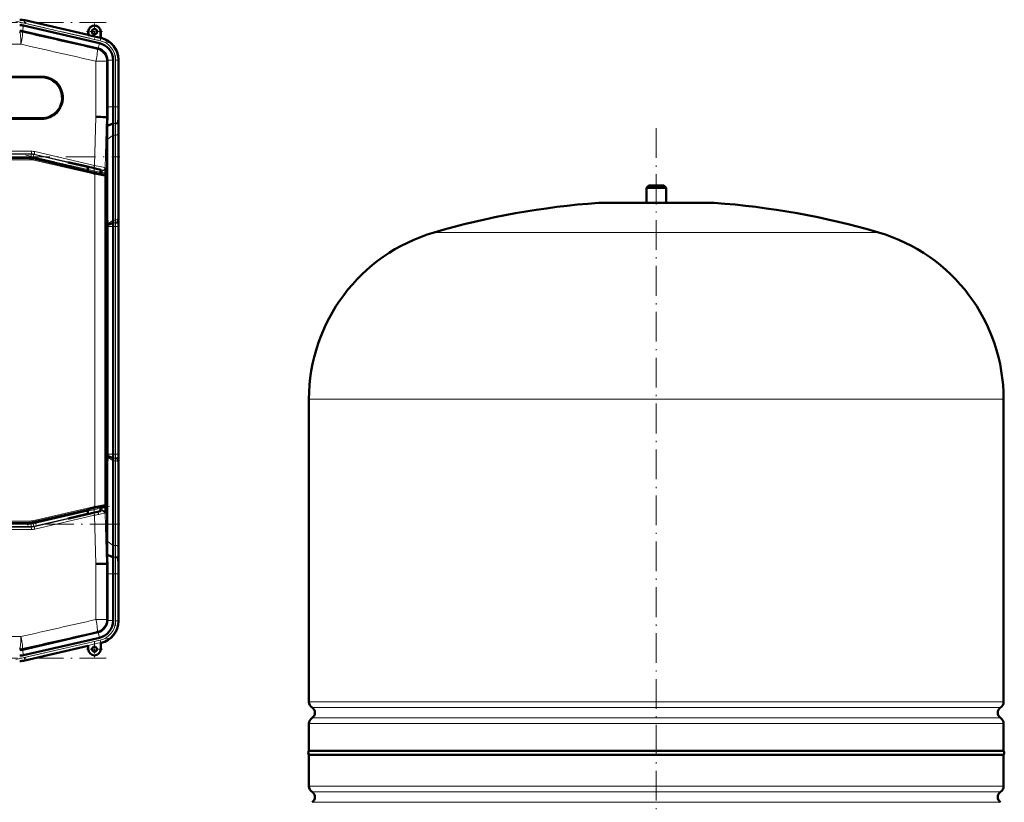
# Model space of a CAD drawing. Extents: x -1595 to 1972, y -1677 to 643.
# Tile 29 of 53: x -905 to -508, y 181 to 497. Entities that reach past the tile are written whole.
import ezdxf

# ---------------------------------------------------------------- set-up
doc = ezdxf.new("R2010")
doc.units = 0
doc.linetypes.add('DASHDOT', pattern=[18.5, 12, -3, 0.5, -3])

msp = doc.modelspace()

# ---------------------------------------------------------------- linework, layer by layer
at = {"color": 7, "linetype": 'DASHDOT', "lineweight": 18}
for p, q in [((-906.76, 496.27), (-869.5, 487.67)), ((-1288.12, 495.72), (-870.45, 495.72)), ((-866.62, 482.53), (-866.62, 459.9)), ((-648.64, 453.16), (-648.64, -51.13)), ((-1293.65, 441.67), (-864.93, 441.67)), ((-902.78, 442.26), (-869.07, 434.48)), ((-866.62, 422.68), (-866.62, 312.62)), ((-869.07, 300.82), (-902.78, 293.04)), ((-864.93, 293.63), (-1293.65, 293.63)), ((-866.62, 275.39), (-866.62, 252.76)), ((-906.76, 239.02), (-869.5, 247.63)), ((-1288.12, 239.58), (-870.45, 239.58))]:
    msp.add_line(p, q, dxfattribs=at)
at = {"color": 7, "lineweight": 18}
for p, q in [((-903.22, 496.48), (-903.44, 495.51)), ((-903.22, 496.48), (-903.18, 496.66)), ((-903.22, 496.48), (-872.59, 489.41)), ((-904.16, 492.3), (-904.21, 491.87)), ((-904.18, 492.3), (-903.67, 494.53)), ((-903.44, 495.51), (-872.82, 488.44)), ((-877.54, 492.1), (-877.61, 492.1)), ((-872.59, 489.41), (-872.82, 488.44)), ((-872.68, 492.1), (-872.61, 492.1)), ((-872.59, 489.41), (-872.41, 489.56)), ((-874.11, 485.03), (-873.79, 485.29)), ((-873.61, 485.24), (-873.1, 487.48)), ((-869.91, 480.41), (-870.23, 480.16)), ((-869.91, 480.59), (-867.62, 480.59)), ((-866.62, 480.65), (-866.62, 461.79)), ((-866.62, 480.65), (-865.62, 480.65)), ((-865.44, 480.79), (-865.62, 480.65)), ((-865.62, 480.65), (-865.62, 461.79)), ((-874.53, 457.72), (-874.53, 480.16)), ((-870.23, 480.16), (-874.53, 480.16)), ((-870.23, 480.16), (-870.23, 457.66)), ((-896.35, 474.19), (-929.86, 474.19)), ((-869.91, 461.79), (-867.62, 461.79)), ((-867.62, 461.79), (-866.62, 461.79)), ((-865.62, 461.79), (-866.62, 461.79)), ((-865.62, 461.79), (-865.44, 461.79)), ((-929.86, 456.69), (-896.35, 456.69)), ((-875.05, 438.1), (-874.53, 457.72)), ((-870.23, 457.66), (-870.77, 437.22)), ((-866.58, 455.06), (-867.58, 455.06)), ((-867.62, 450.3), (-870.01, 448.61)), ((-866.62, 450.3), (-867.62, 450.3)), ((-866.62, 450.3), (-866.62, 416.16)), ((-865.62, 450.98), (-865.62, 416.84)), ((-1257.92, 442.67), (-900.66, 442.67)), ((-900.66, 441.67), (-1257.92, 441.67)), ((-901.2, 440.97), (-901.18, 441.18)), ((-900.66, 442.67), (-900.63, 442.88)), ((-900.66, 441.67), (-900.66, 442.67)), ((-900.05, 441.05), (-900.08, 440.85)), ((-900.08, 440.85), (-874.96, 435.11)), ((-899.76, 441.56), (-899.53, 442.54)), ((-877.73, 436.48), (-899.76, 441.56)), ((-899.51, 442.75), (-899.53, 442.54)), ((-899.53, 442.54), (-877.73, 437.5)), ((-875.41, 437.13), (-899.51, 442.75)), ((-899.16, 443.72), (-875.05, 438.1)), ((-875.01, 434.62), (-900.13, 440.36)), ((-870.77, 437.22), (-870.64, 437.1)), ((-875.01, 300.69), (-875.01, 434.62)), ((-872.74, 436.35), (-871.87, 436.15)), ((-872.09, 435.18), (-872.74, 435.33)), ((-872.09, 435.18), (-871.87, 436.15)), ((-871.87, 436.15), (-871.99, 436.27)), ((-871.09, 434.29), (-871.04, 434.34)), ((-870.65, 433.85), (-870.7, 433.8)), ((-870.7, 433.8), (-870.7, 301.51)), ((-648.64, 423.08), (-672, 423.08)), ((-625.27, 423.08), (-648.64, 423.08)), ((-865.46, 417.65), (-865.41, 417.65)), ((-867.62, 416.16), (-869.92, 414.53)), ((-867.62, 413.51), (-869.91, 413.51)), ((-866.63, 415.06), (-867.63, 415.06)), ((-866.62, 416.16), (-867.62, 416.16)), ((-866.62, 413.51), (-867.62, 413.51)), ((-866.62, 413.51), (-865.62, 413.51)), ((-866.62, 413.51), (-866.62, 321.79)), ((-865.44, 413.51), (-865.62, 413.51)), ((-865.62, 413.51), (-865.62, 321.79)), ((-648.64, 411.14), (-738.24, 411.14)), ((-559.04, 411.14), (-648.64, 411.14)), ((-648.64, 343.94), (-788.64, 343.94)), ((-508.64, 343.94), (-648.64, 343.94)), ((-867.62, 321.79), (-869.91, 321.79)), ((-866.62, 321.79), (-867.62, 321.79)), ((-866.62, 321.79), (-865.62, 321.79)), ((-865.44, 321.79), (-865.62, 321.79)), ((-867.62, 319.14), (-869.92, 320.77)), ((-866.63, 320.24), (-867.63, 320.24)), ((-866.62, 319.14), (-867.62, 319.14)), ((-866.62, 285), (-866.62, 319.14)), ((-865.62, 284.31), (-865.62, 318.46)), ((-865.41, 317.65), (-865.46, 317.65)), ((-900.13, 294.96), (-875.01, 300.69)), ((-874.96, 300.21), (-900.08, 294.47)), ((-899.76, 293.73), (-877.73, 298.82)), ((-877.73, 297.79), (-899.53, 292.76)), ((-899.51, 292.55), (-875.41, 298.17)), ((-872.74, 299.97), (-872.09, 300.12)), ((-871.87, 299.15), (-872.74, 298.94)), ((-872.09, 300.12), (-871.87, 299.15)), ((-871.99, 299.03), (-871.87, 299.15)), ((-871.04, 300.98), (-871.09, 301.02)), ((-870.64, 298.2), (-870.77, 298.08)), ((-870.77, 298.08), (-870.23, 277.64)), ((-870.7, 301.51), (-870.65, 301.47)), ((-901.18, 294.13), (-901.2, 294.34)), ((-900.05, 294.26), (-900.08, 294.47)), ((-899.76, 293.73), (-899.53, 292.76)), ((-875.05, 297.2), (-899.16, 291.58)), ((-874.53, 277.58), (-875.05, 297.2)), ((-1257.92, 293.63), (-900.66, 293.63)), ((-900.66, 292.63), (-1257.92, 292.63)), ((-900.66, 293.63), (-900.66, 292.63)), ((-900.66, 292.63), (-900.63, 292.42)), ((-899.51, 292.55), (-899.53, 292.76)), ((-867.62, 285), (-870.01, 286.68)), ((-866.62, 285), (-867.62, 285)), ((-866.58, 280.24), (-867.58, 280.24)), ((-874.53, 255.14), (-874.53, 277.58)), ((-870.23, 277.64), (-870.23, 255.14)), ((-869.91, 273.51), (-867.62, 273.51)), ((-867.62, 273.51), (-866.62, 273.51)), ((-865.62, 273.51), (-866.62, 273.51)), ((-866.62, 254.65), (-866.62, 273.51)), ((-865.62, 273.51), (-865.44, 273.51)), ((-865.62, 254.65), (-865.62, 273.51)), ((-874.53, 255.14), (-870.23, 255.14)), ((-869.91, 254.88), (-870.23, 255.14)), ((-869.91, 254.71), (-867.62, 254.71)), ((-865.62, 254.65), (-866.62, 254.65)), ((-865.62, 254.65), (-865.44, 254.5)), ((-874.11, 250.27), (-873.79, 250.01)), ((-873.61, 250.06), (-873.1, 247.82)), ((-903.44, 239.79), (-872.82, 246.86)), ((-872.82, 246.86), (-872.59, 245.89)), ((-904.16, 243), (-904.21, 243.42)), ((-904.18, 243), (-903.67, 240.76)), ((-903.22, 238.82), (-872.59, 245.89)), ((-872.41, 245.74), (-872.59, 245.89)), ((-903.22, 238.82), (-903.44, 239.79)), ((-903.22, 238.82), (-903.18, 238.64)), ((-788.64, 221.98), (-648.64, 221.98)), ((-648.64, 219.7), (-787.39, 219.7)), ((-648.64, 221.98), (-508.64, 221.98)), ((-509.88, 219.7), (-648.64, 219.7)), ((-787.39, 215.49), (-648.64, 215.49)), ((-648.64, 215.49), (-509.88, 215.49)), ((-648.64, 213.22), (-788.64, 213.22)), ((-508.64, 213.22), (-648.64, 213.22)), ((-788.64, 187.98), (-508.64, 187.98)), ((-787.39, 185.7), (-509.88, 185.7)), ((-787.39, 181.49), (-509.88, 181.49))]:
    msp.add_line(p, q, dxfattribs=at)
at = {"color": 7, "lineweight": 50}
for p, q in [((-903.18, 496.66), (-877.61, 490.76)), ((-903.18, 496.66), (-877.61, 490.76)), ((-873.79, 485.29), (-904.16, 492.3)), ((-903.67, 494.53), (-873.1, 487.48)), ((-877.61, 490.76), (-877.61, 492.1)), ((-877.54, 490.67), (-877.61, 490.76)), ((-877.54, 490.67), (-877.54, 492.1)), ((-877.54, 490.67), (-872.68, 489.55)), ((-872.68, 492.1), (-872.68, 489.55)), ((-872.68, 489.55), (-872.61, 489.6)), ((-872.61, 492.1), (-872.61, 489.6)), ((-872.61, 489.6), (-872.41, 489.56)), ((-869.91, 480.41), (-869.91, 480.59)), ((-869.91, 480.41), (-869.91, 461.79)), ((-867.62, 480.59), (-867.62, 461.79)), ((-865.44, 480.79), (-865.44, 461.79)), ((-865.44, 480.59), (-865.44, 461.79)), ((-929.92, 473.69), (-896.42, 473.69)), ((-896.42, 457.19), (-929.92, 457.19)), ((-870.58, 457.66), (-870.23, 457.66)), ((-869.9, 457.65), (-870.23, 457.66)), ((-865.41, 457.65), (-865.59, 455.46)), ((-867.58, 455.06), (-869.96, 454.07)), ((-865.44, 454.72), (-865.44, 420.58)), ((-865.44, 454.72), (-865.44, 420.58)), ((-870.01, 417.65), (-870.01, 448.61)), ((-867.62, 450.3), (-867.62, 416.16)), ((-901.18, 441.18), (-1257.39, 441.18)), ((-900.05, 441.05), (-877.73, 435.9)), ((-878.49, 437.72), (-885.74, 439.4)), ((-885.35, 439.4), (-885.74, 439.4)), ((-885.35, 439.4), (-878.49, 437.82)), ((-878.49, 437.82), (-877.07, 437.48)), ((-878.49, 437.72), (-878.49, 437.82)), ((-877.73, 437.55), (-878.49, 437.72)), ((-877.73, 437.64), (-877.73, 435.82)), ((-877.07, 437.48), (-876.37, 437.32)), ((-876.37, 437.32), (-876.23, 437.29)), ((-876.23, 437.29), (-875.24, 437.07)), ((-872.74, 436.46), (-872.74, 434.67)), ((-872.74, 434.75), (-872.63, 434.72)), ((-872.63, 434.72), (-872.05, 434.57)), ((-872.05, 434.57), (-871.04, 434.34)), ((-870.66, 435.38), (-870.7, 434.07)), ((-870.65, 433.85), (-870.65, 301.47)), ((-651.64, 430.1), (-652.64, 429.1)), ((-652.64, 429.1), (-648.64, 429.1)), ((-652.64, 429.1), (-652.64, 423.1)), ((-651.64, 430.1), (-648.64, 430.1)), ((-648.64, 430.1), (-645.64, 430.1)), ((-648.64, 429.1), (-644.64, 429.1)), ((-645.64, 430.1), (-644.64, 429.1)), ((-644.64, 429.1), (-644.64, 423.1)), ((-671.64, 423.1), (-625.64, 423.1)), ((-870.65, 417.66), (-870.01, 417.65)), ((-869.92, 414.53), (-870.01, 417.65)), ((-865.46, 417.65), (-865.63, 415.46)), ((-869.91, 414.11), (-869.92, 414.53)), ((-867.63, 415.06), (-869.91, 414.11)), ((-869.91, 413.51), (-869.91, 414.11)), ((-869.91, 321.79), (-869.91, 413.51)), ((-867.62, 413.51), (-867.62, 321.79)), ((-865.44, 413.51), (-865.44, 321.79)), ((-865.44, 413.51), (-865.44, 321.79)), ((-788.64, 221.98), (-788.64, 343.94)), ((-508.64, 221.98), (-508.64, 343.94)), ((-869.91, 321.79), (-869.91, 321.19)), ((-870.65, 317.64), (-870.01, 317.64)), ((-869.92, 320.77), (-870.01, 317.64)), ((-870.01, 317.64), (-870.01, 286.68)), ((-869.91, 321.19), (-869.92, 320.77)), ((-867.63, 320.24), (-869.91, 321.19)), ((-867.62, 285), (-867.62, 319.14)), ((-865.46, 317.65), (-865.63, 319.84)), ((-865.44, 280.58), (-865.44, 314.72)), ((-865.44, 280.58), (-865.44, 314.72)), ((-877.73, 299.42), (-900.05, 294.26)), ((-878.49, 297.48), (-877.07, 297.81)), ((-877.73, 297.75), (-878.49, 297.57)), ((-877.73, 299.49), (-877.73, 297.66)), ((-877.07, 297.81), (-876.37, 297.98)), ((-876.37, 297.98), (-876.23, 298)), ((-876.23, 298), (-875.24, 298.23)), ((-872.74, 298.84), (-872.74, 300.64)), ((-872.63, 300.59), (-872.74, 300.57)), ((-872.05, 300.74), (-872.63, 300.59)), ((-871.04, 300.98), (-872.05, 300.74)), ((-870.66, 299.92), (-870.7, 301.25)), ((-1257.39, 294.13), (-901.18, 294.13)), ((-878.49, 297.57), (-885.74, 295.9)), ((-885.35, 295.9), (-885.74, 295.9)), ((-885.35, 295.9), (-878.49, 297.48)), ((-878.49, 297.57), (-878.49, 297.48)), ((-867.58, 280.24), (-869.96, 281.23)), ((-869.96, 281.23), (-869.93, 279.46)), ((-869.93, 279.46), (-869.9, 277.65)), ((-865.41, 277.65), (-865.59, 279.84)), ((-870.23, 277.64), (-870.58, 277.63)), ((-869.9, 277.65), (-870.23, 277.64)), ((-869.91, 254.88), (-869.91, 273.51)), ((-867.62, 254.71), (-867.62, 273.51)), ((-865.44, 254.5), (-865.44, 273.51)), ((-865.44, 254.7), (-865.44, 273.51)), ((-869.91, 254.88), (-869.91, 254.71)), ((-873.79, 250.01), (-904.16, 243)), ((-903.67, 240.76), (-873.1, 247.82)), ((-903.18, 238.64), (-877.61, 244.54)), ((-877.61, 244.54), (-877.61, 243.19)), ((-872.61, 245.69), (-872.41, 245.74)), ((-872.61, 243.19), (-872.61, 245.69)), ((-788.64, 202.3), (-788.64, 213.22)), ((-508.64, 202.3), (-508.64, 213.22)), ((-788.64, 202.3), (-648.64, 202.3)), ((-508.64, 200.6), (-788.64, 200.6)), ((-788.64, 187.98), (-788.64, 200.6)), ((-648.64, 202.3), (-508.64, 202.3)), ((-508.64, 200.6), (-508.64, 187.98))]:
    msp.add_line(p, q, dxfattribs=at)
at = {"color": 7, "linetype": 'DASHDOT', "lineweight": 18, "ltscale": 0.1625}
for p, q in [((-875.11, 495.35), (-875.11, 488.85)), ((-871.86, 492.1), (-878.36, 492.1)), ((-875.11, 246.44), (-875.11, 239.94)), ((-871.86, 243.19), (-878.36, 243.19))]:
    msp.add_line(p, q, dxfattribs=at)
at = {"color": 7, "linetype": 'DASHDOT', "lineweight": 18, "ltscale": 0.019627}
msp.add_line((-875.24, 437.13), (-875.24, 436.35), dxfattribs=at)
at = {"color": 7, "linetype": 'DASHDOT', "lineweight": 18, "ltscale": 0.08985}
msp.add_line((-875.23, 437.94), (-875.23, 434.34), dxfattribs=at)
at = {"color": 7, "linetype": 'DASHDOT', "lineweight": 18, "ltscale": 0.210416}
msp.add_line((-648.64, 430.8), (-648.64, 422.38), dxfattribs=at)
at = {"color": 7, "linetype": 'DASHDOT', "lineweight": 18, "ltscale": 0.019614}
msp.add_line((-875.24, 298.17), (-875.24, 298.95), dxfattribs=at)
at = {"color": 7, "linetype": 'DASHDOT', "lineweight": 18, "ltscale": 0.089713}
msp.add_line((-875.23, 300.95), (-875.23, 297.36), dxfattribs=at)
at = {"color": 7, "lineweight": 18}
for points in [[(-871.99, 436.27), (-872, 436.27), (-872.02, 436.28), (-872.13, 436.32), (-873.81, 436.75), (-875.41, 437.13)], [(-875.05, 438.1), (-871.62, 437.42), (-870.83, 437.24), (-870.78, 437.22), (-870.77, 437.22)], [(-870.7, 433.8), (-870.71, 433.8), (-870.72, 433.8), (-870.81, 433.81), (-871.57, 433.94), (-875.01, 434.62)], [(-874.96, 435.11), (-872.66, 434.6), (-871.28, 434.31), (-871.12, 434.29), (-871.09, 434.29), (-871.09, 434.29), (-871.09, 434.29)], [(-875.01, 300.69), (-871.5, 301.39), (-870.83, 301.5), (-870.73, 301.51), (-870.71, 301.51), (-870.7, 301.51), (-870.7, 301.51)], [(-871.09, 301.02), (-871.09, 301.02), (-871.1, 301.02), (-871.18, 301.02), (-871.83, 300.89), (-874.96, 300.21)], [(-872.28, 298.94), (-872.03, 299.01), (-872, 299.03), (-871.99, 299.03)], [(-870.77, 298.08), (-870.78, 298.08), (-870.82, 298.06), (-871.12, 297.99)]]:
    msp.add_lwpolyline(points, dxfattribs=at)
at = {"color": 7, "lineweight": 50}
for points in [[(-875.24, 437.07), (-873.78, 436.72), (-872.82, 436.48), (-872.65, 436.43), (-872.64, 436.42), (-872.63, 436.42)], [(-877.73, 435.82), (-877.73, 435.82), (-877.72, 435.82), (-877.69, 435.81), (-877.33, 435.7), (-874.32, 434.99), (-872.78, 434.67), (-872.75, 434.67), (-872.74, 434.67), (-872.74, 434.67)], [(-872.63, 436.42), (-872.63, 436.42), (-872.64, 436.42), (-872.64, 436.42), (-872.74, 436.43)], [(-874.68, 300.24), (-876.83, 299.73), (-877.63, 299.53), (-877.72, 299.5), (-877.73, 299.49), (-877.73, 299.49)], [(-875.24, 298.23), (-873.78, 298.58), (-872.82, 298.82), (-872.65, 298.87), (-872.64, 298.88), (-872.63, 298.88)], [(-872.74, 300.64), (-872.74, 300.65), (-872.74, 300.65), (-872.75, 300.65), (-872.85, 300.63), (-873.7, 300.46), (-874.68, 300.24)], [(-872.63, 298.88), (-872.63, 298.88), (-872.64, 298.88), (-872.64, 298.88), (-872.74, 298.87)]]:
    msp.add_lwpolyline(points, dxfattribs=at)
for centre, radius in [((-875.11, 492.1), 1.07), ((-875.11, 492.1), 1), ((-875.11, 243.19), 1)]:
    msp.add_circle(centre, radius, dxfattribs=at)
for centre, radius, start, end in [((-905.26, 487.65), 9.25, 77.0008, 89.9996), ((-905.26, 487.65), 9.25, 77.0007, 89.9996), ((-905.26, 487.65), 7.06, 77.0006, 89.9996), ((-875.11, 492.1), 2.5, 0, 180), ((-875.11, 492.1), 2.43, 360, 180), ((-874.68, 480.59), 9.25, 359.9943, 77.0057), ((-874.43, 480.8), 8.99, 359.9916, 77.0084), ((-874.92, 480.41), 5.01, 2.1031, 74.9072), ((-874.69, 480.59), 7.06, 359.9966, 77.0032), ((-896.42, 465.44), 8.25, 314.9294, 90), ((-177.42, 461.77), 692.49, 179.99805, 180.34055), ((-297.38, 461.65), 570.24, 179.9861, 180.6624), ((-517.85, 461.7), 347.59, 179.9856, 180.6685), ((-896.42, 465.44), 8.25, 270, 314.9153), ((-890.04, -749.08), 1206.9, 89.07649, 89.26402), ((-259.13, 444.81), 610.9, 178.79561, 179.13148), ((-658.22, 454.47), 207.22, 179.1215, 179.9313), ((-478.55, 448.15), 391.46, 179.1331, 179.9319), ((-527.85, 449.9), 339.78, 179.1293, 179.9319), ((-931.16, 436.91), 60.52, 358.5511, 0.1764), ((-871.15, 433.85), 0.5, 359.998, 77.002), ((-648.64, 103.94), 320, 94.1872, 106.2602), ((-671.64, 418.1), 5, 89.998, 94.1872), ((-625.64, 418.1), 5, 85.8128, 90.002), ((-648.64, 103.94), 320, 73.7398, 85.8128), ((-1077.85, 420.82), 212.42, 359.1437, 359.9337), ((-1223.15, 413.59), 357.71, 359.9872, 0.6507), ((-658.08, 420.83), 207.36, 180.0695, 180.8788), ((-518.36, 413.6), 347.08, 179.3309, 180.0147), ((-947.45, 416.25), 79.82, 359.1476, 359.9359), ((-1002.41, 413.54), 134.79, 359.9876, 0.6479), ((-718.64, 343.94), 70, 106.2602, 180), ((-578.64, 343.94), 70, 0, 73.7398), ((-1002.41, 321.76), 134.79, 359.3521, 0.0124), ((-1223.15, 321.71), 357.71, 359.3493, 0.0128), ((-518.36, 321.7), 347.08, 179.9853, 180.6691), ((-947.45, 319.05), 79.82, 0.0641, 0.8524), ((-1077.85, 314.47), 212.42, 0.0663, 0.8563), ((-658.08, 314.47), 207.36, 179.1212, 179.9305), ((-871.15, 301.47), 0.5, 282.998, 0.002), ((-931.16, 298.39), 60.52, 359.8196, 1.4448), ((-478.55, 287.15), 391.46, 180.0681, 180.8669), ((-527.85, 285.4), 339.78, 180.0681, 180.8707), ((-297.38, 273.65), 570.24, 179.3376, 180.0139), ((-658.22, 280.83), 207.22, 180.0687, 180.8785), ((-890.02, 1483.25), 1205.77, 270.73585, 270.92354), ((-177.42, 273.53), 692.49, 179.65945, 180.00195), ((-517.85, 273.59), 347.59, 179.3315, 180.0144), ((-874.92, 254.89), 5, 285.1029, 357.9073), ((-874.69, 254.7), 7.06, 282.9968, 0.0034), ((-874.43, 254.5), 8.99, 282.9916, 0.0084), ((-875.11, 243.19), 2.5, 180, 360), ((-905.26, 247.65), 7.06, 270.0004, 282.9994), ((-905.26, 247.65), 9.25, 270.0004, 282.9992), ((-905.26, 247.65), 9.25, 270.0004, 282.9993), ((-785.94, 221.98), 2.7, 180, 237.421), ((-788.74, 217.6), 2.5, 302.579, 57.421), ((-508.54, 217.6), 2.5, 122.579, 237.421), ((-511.34, 221.98), 2.7, 302.579, 360), ((-785.94, 213.22), 2.7, 122.579, 180), ((-511.34, 213.22), 2.7, 0, 57.421), ((-787.44, 201.45), 1.47, 144.7356, 215.2644), ((-509.84, 201.45), 1.47, 324.7356, 35.2644), ((-785.94, 187.98), 2.7, 180, 237.421), ((-511.34, 187.98), 2.7, 302.579, 360), ((-788.74, 183.6), 2.5, 302.579, 57.421), ((-508.54, 183.6), 2.5, 122.579, 237.421)]:
    msp.add_arc(centre, radius, start, end, dxfattribs=at)
at = {"color": 7, "lineweight": 18}
for centre, radius, start, end in [((-905.26, 487.65), 9.06, 77.0008, 89.9996), ((-905.26, 487.65), 8.06, 77.0006, 89.9996), ((11791.85, 56262.53), 57197.52, 257.175313, 257.206234), ((-874.62, 480.65), 7.99, 359.9916, 77.0084), ((-874.62, 480.65), 8.99, 359.9997, 77.0003), ((-1079.29, 56516.3), 56029.56, 269.821504, 270.178498), ((11830.38, 56620.6), 57560.09, 257.2175922, 257.2484236), ((-896.35, 465.44), 8.75, 314.9196, 90.0213), ((-297.52, 461.65), 569.11, 179.986, 180.6637), ((-331.65, 461.66), 533.98, 179.9859, 180.6653), ((-896.35, 465.44), 8.75, 269.9957, 314.9129), ((-527.48, 449.9), 339.14, 179.1277, 179.9318), ((-547.37, 450.6), 318.25, 179.1257, 179.9316), ((-1079.29, -83368.51), 83812.57, 89.8777831, 90.1222151), ((-1079.29, -83254.97), 83698.04, 89.8777011, 90.122297), ((-1079.28, 84169.33), 83728.55, 269.8781333, 270.1218617), ((-901.19, 435.97), 5, 77.1098, 90.1116), ((-900.66, 437.66), 5, 77.0066, 89.9934), ((-900.66, 437.66), 4, 77.0047, 89.9953), ((-900.64, 437.88), 5, 76.8528, 89.8509), ((-900.52, 437.88), 5.99, 76.8712, 89.8909), ((-1079.28, 84226.23), 83785.95, 269.8781811, 270.1218207), ((-901.13, 435.98), 4.49, 77.1108, 90.1395), ((-871.64, 437.12), 0.999, 256.9181, 358.54), ((-871.64, 437.13), 2, 256.9951, 299.3366), ((-871.2, 433.8), 0.5, 0.0159, 76.9841), ((-966.89, 416.95), 101.27, 359.1557, 359.937), ((-947.06, 416.25), 80.44, 359.1546, 359.9369), ((-1002.79, 413.53), 136.17, 359.9884, 0.642), ((-1037.09, 413.54), 171.47, 359.9884, 0.6411), ((-1002.79, 321.76), 136.17, 359.358, 0.0116), ((-1037.09, 321.76), 171.47, 359.3589, 0.0116), ((-947.06, 319.05), 80.44, 0.0631, 0.8454), ((-966.89, 318.35), 101.27, 0.063, 0.8443), ((-921.51, 495.85), 202.98, 283.1255, 283.506), ((-901.07, 411), 115.71, 283.48, 284.0366), ((-892.25, 394.79), 99.08, 280.9623, 282.3111), ((-881.45, 332.77), 35.05, 283.9245, 285.1673), ((-871.64, 298.17), 2, 60.6635, 103.005), ((-871.64, 298.17), 0.999, 1.46, 103.0819), ((-871.2, 301.51), 0.5, 283.0159, 359.9841), ((-1079.28, -83490.92), 83785.95, 89.8781793, 90.1218189), ((-1079.28, -83434.02), 83728.55, 89.8781383, 90.1218667), ((-901.19, 299.34), 5, 269.8884, 282.8902), ((-901.13, 299.33), 4.49, 269.8605, 282.8892), ((-900.66, 297.63), 4, 270.0047, 282.9953), ((-931.98, 594.05), 302.27, 280.857, 281.1749), ((-1079.29, 84103.8), 83812.57, 269.8777849, 270.1222169), ((-1079.29, 83990.27), 83698.04, 269.877703, 270.1222989), ((-900.64, 297.42), 5, 270.1491, 283.1472), ((-900.52, 297.41), 5.99, 270.1091, 283.1288), ((-527.48, 285.4), 339.14, 180.0682, 180.8723), ((-547.37, 284.69), 318.25, 180.0684, 180.8743), ((-297.52, 273.65), 569.11, 179.3363, 180.014), ((-331.65, 273.64), 533.98, 179.3347, 180.0141), ((11830.38, -55885.3), 57560.09, 102.7515764, 102.7824078), ((-874.62, 254.65), 7.99, 282.9916, 0.0084), ((-874.62, 254.65), 8.99, 282.9997, 0.0003), ((11791.85, -55527.23), 57197.52, 102.793766, 102.824687), ((-1079.29, -55781), 56029.56, 89.821502, 90.178496), ((-905.26, 247.65), 8.06, 270.0004, 282.9994), ((-905.26, 247.65), 9.06, 270.0004, 282.9992)]:
    msp.add_arc(centre, radius, start, end, dxfattribs=at)
at = {"color": 7, "lineweight": 50}
for centre, major_axis, ratio, start_param, end_param in [((-905.28, 487.43), (4.97, -0.57), 0.999653, 1.457389, 1.679108), ((-874.91, 480.41), (-3.11, 3.91), 0.999441, 5.34848, 5.384068), ((-866.59, 455.47), (1, 0), 0.414186, 4.715241, 6.251123), ((-901.18, 436.18), (4.97, -0.57), 0.999846, 1.457367, 1.684225), ((-866.63, 415.48), (1, 0), 0.414343, 4.715179, 6.251104), ((-866.63, 319.82), (1, 0), 0.414215, 0.032067, 1.567956), ((-901.18, 299.13), (4.97, 0.57), 0.999846, 4.59896, 4.825818), ((-866.59, 279.82), (1, 0), 0.414215, 0.032067, 1.567956), ((-874.91, 254.88), (-3.11, -3.91), 0.999441, 0.899117, 0.934706), ((-905.28, 247.87), (4.97, 0.57), 0.999653, 4.604077, 4.825796)]:
    msp.add_ellipse(centre, major_axis=major_axis, ratio=ratio, start_param=start_param, end_param=end_param, dxfattribs=at)
at = {"color": 7, "lineweight": 18}
for centre, major_axis, ratio, start_param, end_param in [((-905.33, 487), (4.97, -0.57), 0.999653, 1.457389, 1.684204), ((-905.33, 487), (0.02, -5), 0.119003, 1.570423, 3.115225), ((-905.33, 487), (-1.11, -4.88), 0.116076, 1.597214, 3.115235), ((-875.23, 480.16), (-1.11, -4.88), 0.136195, 1.601714, 3.115166), ((-875.23, 480.16), (3.11, -3.91), 0.999441, 0.899117, 2.242476), ((-896.42, 474.19), (0, 0.5), 0.124719, 3.141593, 4.712389), ((-896.42, 456.69), (0, -0.5), 0.124719, 1.570796, 3.141593), ((-890.24, 459.25), (0.353, -0.354), 0.091666, 1.479613, 3.141593), ((-866.62, 451.01), (-1, 0), 0.707107, 1.570796, 3.106686), ((-901.2, 440.47), (0.001, -0.5), 0.121453, 1.570537, 3.124009), ((-900.63, 443.88), (0, -1), 0.121885, 0.017584, 1.571058), ((-900.19, 440.36), (-0.111, -0.487), 0.119115, 1.598027, 3.124014), ((-899.28, 443.72), (-0.227, -0.974), 0.119647, 0.01758, 1.598677), ((-875.19, 438.1), (-0.227, -0.974), 0.135666, 0.017616, 1.602449), ((-871.77, 437.24), (0.682, 0.732), 0.99939, 3.664878, 5.435811), ((-875.08, 434.62), (-0.111, -0.487), 0.135841, 1.601805, 3.123976), ((-866.62, 416.87), (-1, 0), 0.707107, 1.570796, 3.106686), ((-866.62, 318.43), (-1, 0), 0.707107, 3.176499, 4.712389), ((-875.19, 297.2), (0.227, -0.974), 0.135666, 1.539144, 3.123976), ((-875.08, 300.69), (0.111, -0.487), 0.135841, 0.017617, 1.539787), ((-873.88, 297.51), (0.234, -0.972), 0.460439, 1.469807, 3.121928), ((-872.05, 297.97), (0.266, -0.964), 0.924796, 1.34401, 3.095701), ((-871.77, 298.06), (-0.682, 0.732), 0.99939, 3.988967, 5.7599), ((-901.2, 294.84), (-0.001, -0.5), 0.121453, 0.017583, 1.571056), ((-900.19, 294.96), (0.111, -0.487), 0.119115, 0.017578, 1.543566), ((-900.66, 297.63), (4.97, 0.57), 0.999846, 4.59896, 4.825818), ((-900.63, 291.42), (0, -1), 0.121885, 1.570535, 3.124008), ((-899.28, 291.58), (0.227, -0.974), 0.119647, 1.542916, 3.124013), ((-866.62, 284.29), (-1, 0), 0.707107, 3.176499, 4.712389), ((-875.23, 255.14), (1.11, -4.88), 0.136195, 0.026426, 1.539879), ((-875.23, 255.14), (-3.11, -3.91), 0.999441, 0.899117, 2.242476), ((-905.33, 248.3), (-0.02, -5), 0.119003, 0.026367, 1.57117), ((-905.33, 248.3), (1.11, -4.88), 0.116076, 0.026358, 1.544378), ((-905.33, 248.3), (-4.97, -0.57), 0.999653, 1.457389, 1.684204)]:
    msp.add_ellipse(centre, major_axis=major_axis, ratio=ratio, start_param=start_param, end_param=end_param, dxfattribs=at)

doc.saveas('drawing.dxf')
